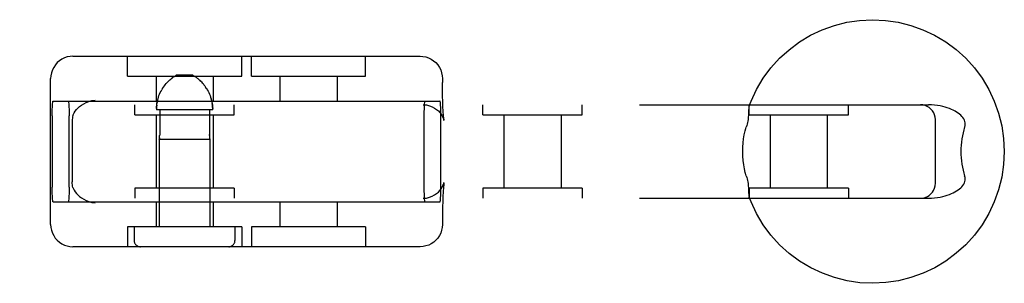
# Model space of a CAD drawing. Header units: inches. Extents: x 0 to 262, y 0 to 169.
# Tile 42 of 78: x 84.677 to 86.659, y 91.708 to 92.238. Entities that reach past the tile are written whole.
import ezdxf

# ---------------------------------------------------------------- set-up
doc = ezdxf.new("R2010")
doc.units = ezdxf.units.IN
doc.header["$LTSCALE"] = 14.384615
doc.header["$MEASUREMENT"] = 0
doc.linetypes.add('HIDDEN', pattern=[0.2, 0.1, -0.1])
doc.layers.add('DEFAULT_2', color=8, linetype='HIDDEN')

msp = doc.modelspace()

# ---------------------------------------------------------------- linework, layer by layer
at = {"layer": 'DEFAULT_2', "color": 8, "linetype": 'HIDDEN'}
for p, q in [((84.7844, 92.1648), (85.4832, 92.1648)), ((84.8941, 92.1248), (84.8941, 92.1648)), ((85.1241, 92.1248), (85.1241, 92.1648)), ((85.1435, 92.1248), (85.1435, 92.1648)), ((85.3735, 92.1248), (85.3735, 92.1648)), ((85.0257, 92.1268), (84.9925, 92.1268)), ((84.7394, 91.8268), (84.7394, 92.1198)), ((84.8941, 92.1248), (85.1241, 92.1248)), ((84.9516, 92.1248), (84.9516, 92.0748)), ((84.9874, 92.1236), (84.9862, 92.1228)), ((85.0666, 92.1248), (85.0666, 92.0748)), ((85.1435, 92.1248), (85.3735, 92.1248)), ((85.201, 92.1248), (85.201, 92.0748)), ((85.316, 92.1248), (85.316, 92.0748)), ((85.5282, 92.1198), (85.5282, 92.1123)), ((84.9649, 92.1003), (84.9632, 92.0975)), ((85.0533, 92.1002), (85.0515, 92.1029)), ((83.0479, 92.0673), (86.5065, 92.0673)), ((84.7445, 92.0748), (85.5231, 92.0748)), ((84.9091, 92.0473), (84.9091, 92.0673)), ((85.0634, 92.0762), (85.0626, 92.0794)), ((85.1091, 92.0473), (85.1091, 92.0673)), ((85.6095, 92.0473), (85.6095, 92.0673)), ((85.8095, 92.0473), (85.8095, 92.0673)), ((86.1453, 92.0473), (86.1453, 92.0673)), ((86.3453, 92.0473), (86.3453, 92.0673)), ((84.9091, 92.0473), (85.1091, 92.0473)), ((84.9516, 92.0473), (84.9516, 91.8993)), ((85.0658, 92.0568), (84.9524, 92.0568)), ((84.959, 92.0568), (84.959, 92.0076)), ((85.0592, 92.0568), (85.0592, 92.0076)), ((85.0666, 92.0473), (85.0666, 91.8993)), ((85.6095, 92.0473), (85.8095, 92.0473)), ((85.652, 92.0473), (85.652, 91.8993)), ((85.767, 92.0473), (85.767, 91.8993)), ((86.1454, 92.0473), (86.3453, 92.0473)), ((86.1878, 92.0473), (86.1878, 91.8993)), ((86.3028, 92.0473), (86.3028, 91.8993)), ((84.7425, 92.0448), (84.7425, 91.9018)), ((84.7768, 91.9018), (84.7768, 92.0448)), ((84.7827, 92.0343), (84.7827, 91.9122)), ((85.4909, 92.0448), (85.4909, 91.9018)), ((85.5251, 91.9018), (85.5251, 92.0448)), ((86.5205, 91.9093), (86.5205, 92.0373)), ((84.9581, 91.998), (84.9582, 91.9987)), ((84.9581, 91.9983), (84.9581, 91.9981)), ((84.9581, 91.998), (84.9581, 91.8218)), ((84.9581, 91.998), (85.0601, 91.998)), ((84.9582, 91.9987), (84.9583, 91.9993)), ((85.06, 91.9987), (85.06, 91.9983)), ((85.06, 91.9983), (85.0601, 91.998)), ((85.0601, 91.998), (85.0601, 91.9981)), ((85.0601, 91.998), (85.0601, 91.8218)), ((84.9091, 91.8993), (84.9091, 91.8793)), ((85.1091, 91.8993), (84.9091, 91.8993)), ((85.1091, 91.8993), (85.1091, 91.8793)), ((85.6095, 91.8993), (85.6095, 91.8793)), ((85.8095, 91.8993), (85.6095, 91.8993)), ((85.8095, 91.8993), (85.8095, 91.8793)), ((86.1453, 91.8993), (86.1453, 91.8793)), ((86.3453, 91.8993), (86.1454, 91.8993)), ((86.3453, 91.8993), (86.3453, 91.8793)), ((83.0479, 91.8793), (86.5065, 91.8793)), ((84.7445, 91.8718), (85.5231, 91.8718)), ((84.9516, 91.8718), (84.9516, 91.8218)), ((85.0666, 91.8718), (85.0666, 91.8218)), ((85.201, 91.8718), (85.201, 91.8218)), ((85.316, 91.8718), (85.316, 91.8218)), ((85.5282, 91.8343), (85.5282, 91.8268)), ((84.8941, 91.8218), (84.8941, 91.7818)), ((85.1241, 91.8218), (84.8941, 91.8218)), ((84.9076, 91.8218), (84.9076, 91.7943)), ((85.1106, 91.8218), (85.1106, 91.7943)), ((85.1241, 91.8218), (85.1241, 91.7818)), ((85.1435, 91.8218), (85.1435, 91.7818)), ((85.3735, 91.8218), (85.1435, 91.8218)), ((85.3735, 91.8218), (85.3735, 91.7818)), ((85.4832, 91.7818), (84.7844, 91.7818))]:
    msp.add_line(p, q, dxfattribs=at)
for points in [[(86.1458, 92.0654), (86.1494, 92.0747), (86.1605, 92.0981), (86.1739, 92.1204), (86.1893, 92.1413), (86.2068, 92.1606), (86.226, 92.178), (86.2469, 92.1935), (86.2692, 92.2069), (86.2927, 92.218), (86.3171, 92.2268), (86.3423, 92.2331), (86.368, 92.237), (86.394, 92.2383), (86.42, 92.237), (86.4457, 92.2332), (86.471, 92.2269), (86.4955, 92.2182), (86.519, 92.207), (86.5413, 92.1937), (86.5622, 92.1782), (86.5815, 92.1607), (86.599, 92.1414), (86.6145, 92.1205), (86.6279, 92.0982), (86.639, 92.0747), (86.6478, 92.0502), (86.6541, 92.025), (86.6579, 91.9992), (86.6592, 91.9733)], [(84.7844, 92.1648), (84.7787, 92.1644), (84.773, 92.1633), (84.7675, 92.1614), (84.7622, 92.1589), (84.7573, 92.1557), (84.7529, 92.1519), (84.749, 92.1475), (84.7456, 92.1425), (84.7429, 92.1372), (84.741, 92.1315), (84.7398, 92.1257), (84.7394, 92.1198)], [(85.4832, 92.1648), (85.489, 92.1644), (85.4946, 92.1633), (85.5001, 92.1614), (85.5054, 92.1589), (85.5103, 92.1557), (85.5147, 92.1519), (85.5187, 92.1475), (85.522, 92.1425), (85.5247, 92.1372), (85.5266, 92.1315), (85.5278, 92.1257), (85.5282, 92.1198)], [(84.9874, 92.1236), (84.9885, 92.1244), (84.9895, 92.125), (84.9906, 92.1257), (84.9915, 92.1262), (84.9925, 92.1268)], [(85.0257, 92.1268), (85.0266, 92.1262), (85.0276, 92.1257), (85.0286, 92.125), (85.0297, 92.1244), (85.0308, 92.1236)], [(84.9649, 92.1002), (84.9666, 92.1029), (84.9684, 92.1053), (84.9701, 92.1076), (84.9718, 92.1097), (84.9735, 92.1116), (84.9751, 92.1133), (84.9767, 92.1149), (84.9782, 92.1163), (84.9797, 92.1177), (84.9811, 92.1189), (84.9825, 92.12), (84.9838, 92.121), (84.985, 92.122), (84.9862, 92.1228)], [(84.985, 92.122), (84.9838, 92.121), (84.9825, 92.12)], [(85.0331, 92.122), (85.0319, 92.1228), (85.0308, 92.1236)], [(85.0331, 92.122), (85.0344, 92.121), (85.0357, 92.12), (85.0371, 92.1189), (85.0385, 92.1177), (85.0399, 92.1163), (85.0415, 92.1149), (85.043, 92.1133), (85.0446, 92.1116), (85.0463, 92.1097), (85.048, 92.1076), (85.0498, 92.1053), (85.0515, 92.1029)], [(85.0415, 92.1149), (85.0399, 92.1163), (85.0385, 92.1177), (85.0371, 92.1189), (85.0357, 92.12)], [(85.5313, 92.0363), (85.5314, 92.0358), (85.5314, 92.0357), (85.5313, 92.0363), (85.5311, 92.0374), (85.5309, 92.039), (85.5307, 92.0412), (85.5304, 92.044), (85.5301, 92.0474), (85.5299, 92.0515), (85.5296, 92.0562), (85.5293, 92.0617), (85.529, 92.0679), (85.5287, 92.075), (85.5285, 92.083), (85.5284, 92.0919), (85.5282, 92.1017), (85.5282, 92.1123)], [(84.9525, 92.06), (84.9526, 92.0633), (84.953, 92.0666), (84.9534, 92.0698), (84.954, 92.073), (84.9547, 92.0762), (84.9556, 92.0794), (84.9565, 92.0825), (84.9576, 92.0856), (84.9588, 92.0886), (84.9602, 92.0916), (84.9617, 92.0946), (84.9632, 92.0975)], [(85.0532, 92.1003), (85.0549, 92.0975), (85.0565, 92.0946), (85.058, 92.0917), (85.0593, 92.0886), (85.0605, 92.0856), (85.0616, 92.0825), (85.0626, 92.0794), (85.0634, 92.0763), (85.0641, 92.0731), (85.0647, 92.0698), (85.0652, 92.0666), (85.0655, 92.0633), (85.0657, 92.06)], [(84.7425, 92.0448), (84.7425, 92.0495), (84.7426, 92.054), (84.7427, 92.0584), (84.7429, 92.0624), (84.7431, 92.066), (84.7433, 92.069), (84.7436, 92.0715), (84.7439, 92.0733), (84.7442, 92.0744), (84.7445, 92.0748)], [(84.7748, 92.0748), (84.7751, 92.0744), (84.7754, 92.0733), (84.7757, 92.0715), (84.7759, 92.069), (84.7762, 92.066), (84.7764, 92.0624), (84.7765, 92.0584), (84.7767, 92.054), (84.7767, 92.0495), (84.7768, 92.0448)], [(84.7843, 92.0454), (84.7855, 92.0483), (84.787, 92.0513), (84.789, 92.0543), (84.7913, 92.0575), (84.7942, 92.0606), (84.7976, 92.0636), (84.8015, 92.0666), (84.806, 92.0694), (84.8111, 92.0719), (84.8167, 92.074), (84.8226, 92.0755), (84.8288, 92.0765)], [(84.953, 92.0666), (84.9526, 92.0633), (84.9525, 92.06), (84.9524, 92.0568)], [(84.9547, 92.0763), (84.954, 92.0731), (84.9534, 92.0698)], [(85.0658, 92.0568), (85.0657, 92.06), (85.0655, 92.0633), (85.0652, 92.0666), (85.0647, 92.0698)], [(85.4892, 92.0673), (85.4958, 92.0668), (85.5019, 92.0654), (85.5075, 92.0633), (85.5124, 92.0607), (85.5165, 92.0579), (85.5201, 92.0548), (85.5232, 92.0514), (85.5258, 92.048), (85.5278, 92.0447), (85.5293, 92.0417), (85.5303, 92.0394), (85.5309, 92.0376), (85.5312, 92.0364), (85.5313, 92.0363)], [(85.4928, 92.0748), (85.4925, 92.0744), (85.4922, 92.0733), (85.4919, 92.0715), (85.4917, 92.069), (85.4914, 92.066), (85.4912, 92.0624), (85.4911, 92.0584), (85.491, 92.054), (85.4909, 92.0495), (85.4909, 92.0448)], [(85.5251, 92.0448), (85.5251, 92.0495), (85.525, 92.054), (85.5249, 92.0584), (85.5247, 92.0624), (85.5245, 92.066), (85.5243, 92.069), (85.524, 92.0715), (85.5237, 92.0733), (85.5234, 92.0744), (85.5231, 92.0748)], [(86.1475, 92.0673), (86.1468, 92.067), (86.1463, 92.0665), (86.1459, 92.0656)], [(86.5205, 92.0373), (86.5201, 92.0421), (86.5189, 92.0467), (86.5171, 92.051), (86.5146, 92.055), (86.5116, 92.0585), (86.5082, 92.0615), (86.5042, 92.0639), (86.4999, 92.0657), (86.4952, 92.0669), (86.4905, 92.0673)], [(86.5794, 92.0223), (86.5801, 92.0252), (86.5805, 92.028), (86.5804, 92.0309), (86.5799, 92.0336), (86.579, 92.0363), (86.5777, 92.0389), (86.576, 92.0415), (86.5739, 92.0439), (86.5716, 92.0463), (86.569, 92.0485), (86.5663, 92.0506), (86.5632, 92.0526), (86.56, 92.0545), (86.5565, 92.0563), (86.5527, 92.058), (86.5488, 92.0596), (86.5445, 92.0611), (86.54, 92.0625), (86.5353, 92.0638), (86.5302, 92.0649), (86.5248, 92.0659), (86.519, 92.0666), (86.5129, 92.0671), (86.5065, 92.0673)], [(86.1445, 92.0545), (86.1444, 92.0502), (86.1443, 92.0479), (86.1441, 92.0455), (86.1439, 92.0429), (86.1437, 92.0401), (86.1433, 92.0373), (86.1428, 92.0343), (86.1421, 92.0313), (86.1414, 92.0283), (86.1406, 92.0253), (86.1396, 92.0223)], [(86.1458, 92.0654), (86.1455, 92.0645), (86.1452, 92.0632), (86.145, 92.0618), (86.1448, 92.0602), (86.1447, 92.0584), (86.1446, 92.0565), (86.1445, 92.0545)], [(84.7843, 92.0454), (84.7836, 92.0431), (84.7832, 92.0404), (84.7828, 92.0375), (84.7827, 92.0343)], [(84.959, 92.0076), (84.959, 92.0063), (84.9589, 92.0051)], [(85.0592, 92.0051), (85.0592, 92.0063), (85.0592, 92.0076)], [(85.0592, 92.0076), (85.0592, 92.0063), (85.0592, 92.0051), (85.0593, 92.0039), (85.0594, 92.0028), (85.0595, 92.0018), (85.0596, 92.0008)], [(86.1326, 91.9733), (86.1328, 91.9819), (86.1334, 91.9904), (86.1344, 91.9989), (86.1358, 92.0071), (86.1375, 92.0149), (86.1396, 92.0223)], [(86.5794, 92.0223), (86.5776, 92.0166), (86.5761, 92.0108), (86.5748, 92.0048), (86.5738, 91.9986), (86.5729, 91.9923), (86.5724, 91.986), (86.572, 91.9796), (86.5719, 91.9733)], [(84.9585, 92.0008), (84.9584, 92), (84.9583, 91.9993), (84.9582, 91.9987)], [(84.9585, 92.0008), (84.9587, 92.0018), (84.9588, 92.0028), (84.9589, 92.0039), (84.9589, 92.0051)], [(85.06, 91.9987), (85.0599, 91.9993), (85.0597, 92), (85.0596, 92.0008)], [(86.1396, 91.9243), (86.1377, 91.9308), (86.1361, 91.9381), (86.1346, 91.9462), (86.1335, 91.9549), (86.1329, 91.9639), (86.1326, 91.9733)], [(86.6592, 91.9733), (86.6579, 91.9473), (86.6541, 91.9216), (86.6478, 91.8963), (86.6391, 91.8719), (86.6279, 91.8484), (86.6146, 91.8261), (86.5991, 91.8052), (86.5817, 91.7859), (86.5624, 91.7685), (86.5416, 91.753), (86.5193, 91.7396), (86.4958, 91.7285), (86.4713, 91.7197), (86.4461, 91.7134), (86.4204, 91.7096), (86.3944, 91.7083), (86.3684, 91.7095), (86.3427, 91.7133), (86.3175, 91.7196), (86.293, 91.7284), (86.2695, 91.7395), (86.2471, 91.7528), (86.2262, 91.7683), (86.2069, 91.7858), (86.1894, 91.8051), (86.1739, 91.826), (86.1605, 91.8483), (86.1494, 91.8718), (86.1458, 91.8811)], [(86.5719, 91.9733), (86.572, 91.9669), (86.5724, 91.9605), (86.573, 91.9542), (86.5738, 91.9479), (86.5748, 91.9417), (86.5761, 91.9357), (86.5776, 91.9299), (86.5794, 91.9243)], [(84.7843, 91.9011), (84.7836, 91.9034), (84.7832, 91.9061), (84.7828, 91.909), (84.7827, 91.9122)], [(85.4892, 91.8793), (85.4958, 91.8797), (85.5019, 91.8811), (85.5075, 91.8832), (85.5124, 91.8858), (85.5165, 91.8887), (85.5201, 91.8917), (85.5232, 91.8951), (85.5258, 91.8985), (85.5278, 91.9018), (85.5293, 91.9048), (85.5303, 91.9071), (85.5309, 91.9089), (85.5312, 91.9101), (85.5313, 91.9102)], [(85.5313, 91.9102), (85.5314, 91.9107), (85.5314, 91.9108), (85.5313, 91.9102), (85.5311, 91.9092), (85.5309, 91.9075), (85.5307, 91.9053), (85.5304, 91.9025), (85.5301, 91.8991), (85.5299, 91.895), (85.5296, 91.8903), (85.5293, 91.8848), (85.529, 91.8786), (85.5287, 91.8715), (85.5285, 91.8635), (85.5284, 91.8546), (85.5282, 91.8449), (85.5282, 91.8343)], [(86.1396, 91.9243), (86.1406, 91.9212), (86.1414, 91.9182), (86.1421, 91.9152), (86.1428, 91.9122), (86.1433, 91.9092), (86.1437, 91.9064), (86.1439, 91.9037), (86.1441, 91.9011), (86.1443, 91.8986), (86.1444, 91.8963)], [(86.4905, 91.8793), (86.4954, 91.8797), (86.5, 91.8808), (86.5043, 91.8826), (86.5082, 91.885), (86.5116, 91.8879), (86.5145, 91.8913), (86.5169, 91.8951), (86.5187, 91.8993), (86.52, 91.9039), (86.5205, 91.9093)], [(86.5065, 91.8793), (86.5129, 91.8794), (86.519, 91.8799), (86.5248, 91.8806), (86.5302, 91.8816), (86.5352, 91.8827), (86.54, 91.884), (86.5445, 91.8854), (86.5487, 91.8869), (86.5527, 91.8885), (86.5564, 91.8902), (86.5599, 91.892), (86.5632, 91.8939), (86.5662, 91.8959), (86.569, 91.898), (86.5716, 91.9002), (86.5739, 91.9025), (86.5759, 91.905), (86.5776, 91.9075), (86.5789, 91.9101), (86.5799, 91.9128), (86.5804, 91.9156), (86.5805, 91.9185), (86.5801, 91.9213), (86.5794, 91.9243)], [(84.7445, 91.8718), (84.7442, 91.8721), (84.7439, 91.8732), (84.7436, 91.875), (84.7433, 91.8775), (84.7431, 91.8805), (84.7429, 91.8841), (84.7427, 91.8881), (84.7426, 91.8925), (84.7425, 91.897), (84.7425, 91.9018)], [(84.7768, 91.9018), (84.7767, 91.897), (84.7767, 91.8925), (84.7765, 91.8881), (84.7764, 91.8841), (84.7762, 91.8805), (84.7759, 91.8775), (84.7757, 91.875), (84.7754, 91.8732), (84.7751, 91.8721), (84.7748, 91.8718)], [(84.7843, 91.9011), (84.7855, 91.8982), (84.787, 91.8952), (84.789, 91.8922), (84.7913, 91.8891), (84.7942, 91.8859), (84.7976, 91.8829), (84.8015, 91.8799), (84.806, 91.8771), (84.8111, 91.8746), (84.8167, 91.8726), (84.8226, 91.871), (84.8288, 91.87)], [(85.4909, 91.9018), (85.4909, 91.897), (85.491, 91.8925), (85.4911, 91.8881), (85.4912, 91.8841), (85.4914, 91.8805), (85.4917, 91.8775), (85.4919, 91.875), (85.4922, 91.8732), (85.4925, 91.8721), (85.4928, 91.8718)], [(85.5231, 91.8718), (85.5234, 91.8721), (85.5237, 91.8732), (85.524, 91.875), (85.5243, 91.8775), (85.5245, 91.8805), (85.5247, 91.8841), (85.5249, 91.8881), (85.525, 91.8925), (85.5251, 91.897), (85.5251, 91.9018)], [(86.1444, 91.8963), (86.1445, 91.892), (86.1446, 91.89), (86.1447, 91.8881), (86.1448, 91.8864), (86.145, 91.8847), (86.1452, 91.8833), (86.1455, 91.882), (86.1458, 91.8811)], [(86.1459, 91.8809), (86.1463, 91.88), (86.1468, 91.8795), (86.1475, 91.8793)], [(84.7394, 91.8268), (84.7398, 91.8206), (84.741, 91.8148), (84.743, 91.8093), (84.7456, 91.8041), (84.7488, 91.7993), (84.7526, 91.7949), (84.757, 91.7911), (84.7618, 91.7878), (84.7671, 91.7852), (84.7726, 91.7833), (84.7784, 91.7822), (84.7844, 91.7818)], [(85.5282, 91.8268), (85.5278, 91.8206), (85.5266, 91.8148), (85.5247, 91.8093), (85.522, 91.8041), (85.5188, 91.7993), (85.515, 91.7949), (85.5106, 91.7911), (85.5058, 91.7878), (85.5006, 91.7852), (85.495, 91.7833), (85.4892, 91.7822), (85.4832, 91.7818)]]:
    msp.add_lwpolyline(points, dxfattribs=at)
for centre, start, end in [((84.9201, 91.7943), 180, 270), ((85.0981, 91.7943), 270, 360)]:
    msp.add_arc(centre, 0.0125, start, end, dxfattribs=at)

doc.saveas('drawing.dxf')
